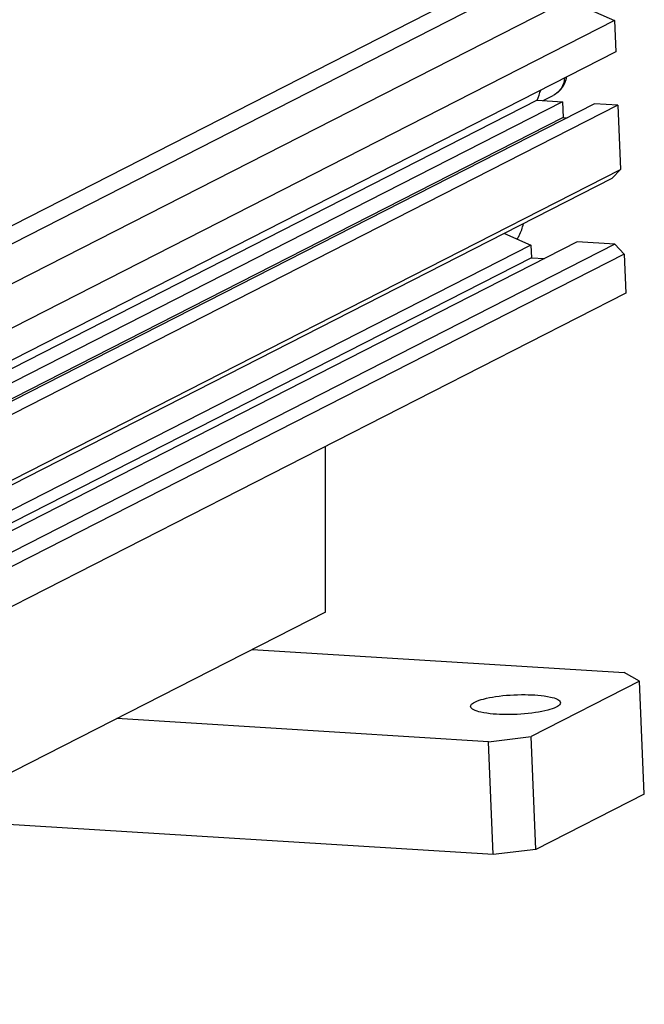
# Model space of a CAD drawing. Header units: millimetres. Extents: x 0 to 420, y 0 to 297.
# Tile 15 of 70: x 210.49 to 220.21, y 22.45 to 37.76. Entities that reach past the tile are written whole.
import ezdxf

# ---------------------------------------------------------------- set-up
doc = ezdxf.new("R2010")
doc.units = ezdxf.units.MM
doc.header["$LTSCALE"] = 23.1
doc.layers.get('0').update_dxf_attribs({"linetype": 'CONTINUOUS'})
doc.layers.add('COMPONENTS', color=7, linetype='CONTINUOUS')

msp = doc.modelspace()

# ---------------------------------------------------------------- linework, layer by layer
at = {"color": 7, "linetype": 'CONTINUOUS'}
msp.add_open_spline([(218.23098, 34.3522), (218.24248, 34.3701), (218.28572, 34.44491), (218.31484, 34.52769), (218.32848, 34.59129)], degree=3, knots=[0, 0, 0, 0, 0.24646771, 1, 1, 1, 1], dxfattribs=at)
at = {"layer": 'COMPONENTS', "color": 7, "linetype": 'CONTINUOUS'}
for p, q in [((219.67878, 39.31002), (203.48847, 31.0512)), ((219.17321, 38.77315), (202.98289, 30.51433)), ((219.02396, 38.07157), (202.83365, 29.81275)), ((219.02396, 38.07157), (219.74392, 37.75006)), ((219.74392, 37.75006), (203.55361, 29.49124)), ((219.74392, 37.75006), (219.76427, 37.26257)), ((219.76427, 37.26257), (203.57396, 29.00375)), ((218.54217, 36.51193), (202.87143, 28.51815)), ((218.93831, 36.48732), (202.8807, 28.29619)), ((219.43653, 36.45636), (203.24622, 28.19754)), ((218.54217, 36.51193), (218.93831, 36.48732)), ((218.63596, 36.50611), (218.79196, 36.58568)), ((218.93831, 36.48732), (218.94848, 36.24357)), ((219.79887, 36.43384), (219.43653, 36.45636)), ((219.79887, 36.43384), (203.60856, 28.17502)), ((219.79887, 36.43384), (219.8406, 35.43449)), ((218.94848, 36.24357), (202.89087, 28.05245)), ((218.94848, 36.24357), (219.01169, 36.23965)), ((203.65028, 27.17567), (219.8406, 35.43449)), ((219.8406, 35.43449), (219.71082, 35.29669)), ((203.52051, 27.03787), (219.71082, 35.29669)), ((219.16476, 34.30956), (202.97445, 26.05074)), ((218.03288, 34.44076), (218.44414, 34.25709)), ((219.75357, 34.27297), (219.16476, 34.30956)), ((218.44414, 34.25709), (202.96156, 26.35929)), ((219.75357, 34.27297), (203.56325, 26.01415)), ((218.44414, 34.25709), (218.45228, 34.0621)), ((219.75357, 34.27297), (219.89555, 34.11828)), ((218.45228, 34.0621), (202.96971, 26.1643)), ((219.89555, 34.11828), (203.70524, 25.85946)), ((218.45228, 34.0621), (218.65496, 34.0495)), ((219.89555, 34.11828), (219.92099, 33.50892)), ((219.92099, 33.50892), (203.73068, 25.2501)), ((215.24918, 28.54803), (215.24612, 31.12422)), ((215.24918, 28.54803), (201.97412, 21.7763)), ((214.1108, 27.96733), (219.8947, 27.60791)), ((220.13682, 27.47223), (219.8947, 27.60791)), ((220.13682, 27.47223), (218.45033, 26.61194)), ((220.21009, 25.71728), (220.13682, 27.47223)), ((217.78659, 26.53255), (212.00269, 26.89196)), ((217.78659, 26.53255), (218.45033, 26.61194)), ((217.85986, 24.77759), (217.78659, 26.53255)), ((218.5236, 24.85698), (218.45033, 26.61194)), ((220.21009, 25.71728), (218.5236, 24.85698)), ((217.85986, 24.77759), (208.94388, 25.33164)), ((218.5236, 24.85698), (217.85986, 24.77759))]:
    msp.add_line(p, q, dxfattribs=at)
msp.add_arc((206.77447, 40.98975), 12.59085, 339.167304, 339.929633, dxfattribs=at)
for points, knots in [([(218.99616, 36.87068), (218.98699, 36.81121), (218.94063, 36.69487), (218.84545, 36.61297), (218.79196, 36.58568)], [0, 0, 0, 0, 0.50050264, 1, 1, 1, 1]), ([(218.97051, 36.85767), (218.96429, 36.80069), (218.92759, 36.68993), (218.84059, 36.61049), (218.79196, 36.58568)], [0, 0, 0, 0, 0.51217968, 1, 1, 1, 1]), ([(217.57244, 27.14904), (217.61447, 27.17048), (217.72198, 27.20416), (217.9826, 27.25315), (218.33108, 27.27532), (218.6645, 27.25046), (218.84579, 27.2056), (218.90502, 27.16024), (218.90593, 27.13887)], [0, 0, 0, 0, 0.10274371, 0.24311043, 0.57710071, 0.86463354, 0.95343179, 1, 1, 1, 1]), ([(217.50715, 27.08039), (217.5069, 27.08623), (217.51543, 27.1192), (217.54858, 27.13686), (217.57244, 27.14904)], [0, 0, 0, 0, 0.178992, 1, 1, 1, 1]), ([(218.90593, 27.13887), (218.90618, 27.13304), (218.89765, 27.10007), (218.86451, 27.0824), (218.84064, 27.07023)], [0, 0, 0, 0, 0.178992, 1, 1, 1, 1]), ([(218.84064, 27.07023), (218.79861, 27.04879), (218.6911, 27.01511), (218.43049, 26.96612), (218.082, 26.94395), (217.74859, 26.9688), (217.56729, 27.01367), (217.50807, 27.05903), (217.50715, 27.08039)], [0, 0, 0, 0, 0.10274371, 0.24311043, 0.57710071, 0.86463354, 0.95343179, 1, 1, 1, 1])]:
    msp.add_open_spline(points, degree=3, knots=knots, dxfattribs=at)

doc.saveas('drawing.dxf')
